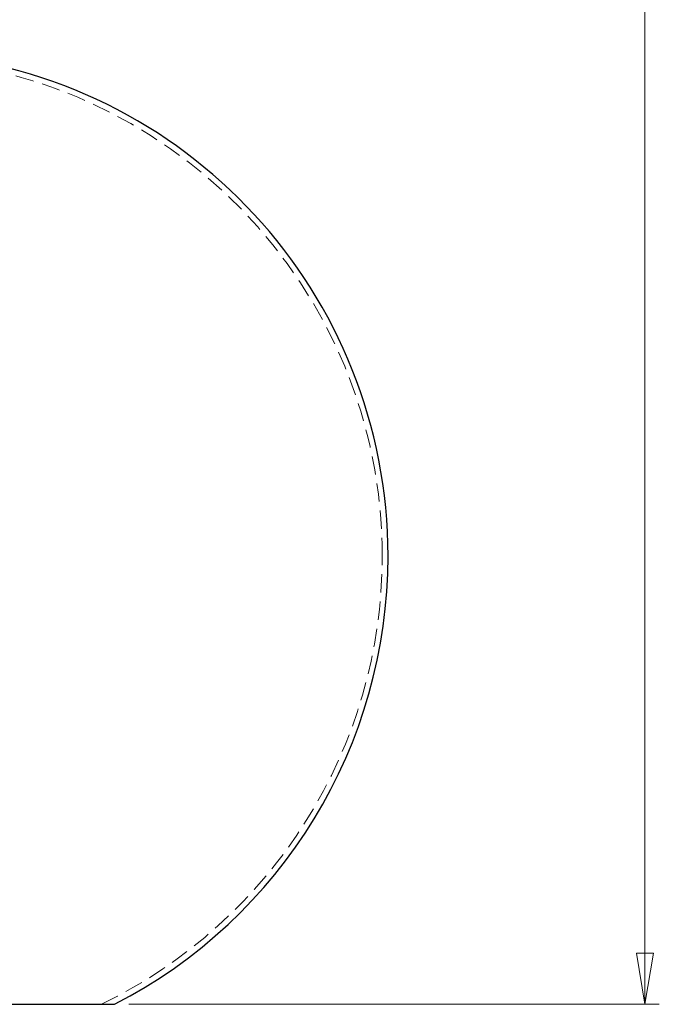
# Model space of a CAD drawing. Header units: millimetres. Extents: x 624 to 866, y 309 to 728.
# Tile 11 of 41: x 668 to 713, y 309 to 378. Entities that reach past the tile are written whole.
import ezdxf

# ---------------------------------------------------------------- set-up
doc = ezdxf.new("R2010")
doc.units = ezdxf.units.MM
doc.linetypes.add('HIDDEN', pattern=[1.905, 1.27, -0.635])
doc.styles.add('SLDTEXTSTYLE0', font='TXT', dxfattribs={"width": 0.75})
doc.dimstyles.new('SLDDIMSTYLE0', dxfattribs={"dimtxt": 3.5, "dimasz": 3.556, "dimexe": 0, "dimexo": 0.0625, "dimgap": 0.875, "dimtad": 1, "dimdec": 0, "dimlfac": 5, "dimrnd": 1e-09, "dimzin": 12, "dimdsep": 46, "dimtxsty": 'SLDTEXTSTYLE0', "dimblk1": 'CLOSED', "dimblk2": 'CLOSED', "dimsah": 1, "dimcen": 0.09, "dimadec": 0, "dimazin": 3, "dimtfac": 1, "dimtdec": 0, "dimtofl": 0, "dimtmove": 0, "dimatfit": 3, "dimldrblk": 'CLOSED', "dimfxl": 0, "dimfrac": 2, "dimtolj": 1, "dimtzin": 12, "dimarcsym": 0})

# ---------------------------------------------------------------- blocks, each defined once
blk = doc.blocks.new('_Closed')
at = {"color": 0, "linetype": 'ByBlock', "lineweight": -2}
for p, q in [((-1, 0.166667), (0, 0)), ((-1, 0.166667), (-1, -0.166667)), ((0, 0), (-1, -0.166667)), ((0, 0), (-1, 0))]:
    blk.add_line(p, q, dxfattribs=at)
blk = doc.blocks.new('_D')
at = {"color": 7, "linetype": 'Continuous', "lineweight": 0}
for p, q in [((665.549, 582.799), (712.89, 582.799)), ((711.89, 582.799), (711.89, 309.161)), ((676.049, 309.161), (712.89, 309.161))]:
    blk.add_line(p, q, dxfattribs=at)
at = {"color": 7, "linetype": 'Continuous', "lineweight": 18, "xscale": 3.556, "yscale": 3.556}
for p, rotation in [((711.89, 582.799, 1.409), 90.00000000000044), ((711.89, 309.161, 1.409), 270.0000000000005)]:
    blk.add_blockref('_Closed', p, dxfattribs=dict(at, rotation=rotation))
at = {"color": 7, "linetype": 'Continuous', "lineweight": 18, "insert": (707.378, 446.948), "char_height": 3.5, "attachment_point": 1, "rotation": 90, "style": 'SLDTEXTSTYLE0'}
blk.add_mtext('1368', dxfattribs=at)

msp = doc.modelspace()

# ---------------------------------------------------------------- linework, layer by layer
at = {"color": 7, "linetype": 'Continuous', "lineweight": 25}
msp.add_line((643.049, 309.161), (675.049, 309.161), dxfattribs=at)
for start, end in [(0, 85.485), (297.20289, 0)]:
    msp.add_arc((659.049, 340.29), 35, start, end, dxfattribs=at)
at = {"color": 7, "linetype": 'HIDDEN', "lineweight": 18}
for start, end in [(0, 88.17815), (295.88458, 0)]:
    msp.add_arc((659.049, 340.29), 34.6, start, end, dxfattribs=at)

# ---------------------------------------------------------------- dimensions: what is measured, and where the dimension line sits
at = {"color": 7, "linetype": 'Continuous', "lineweight": 18}
dim = msp.add_linear_dim(base=(711.89, 309.161), p1=(664.549, 582.799), p2=(675.049, 309.161), angle=90, dimstyle='SLDDIMSTYLE0', dxfattribs=at)
dim.commit()
dim.dimension.update_dxf_attribs({"geometry": '_D', "text_midpoint": (711.89, 452.12), "dimtype": 160})

doc.saveas('drawing.dxf')
